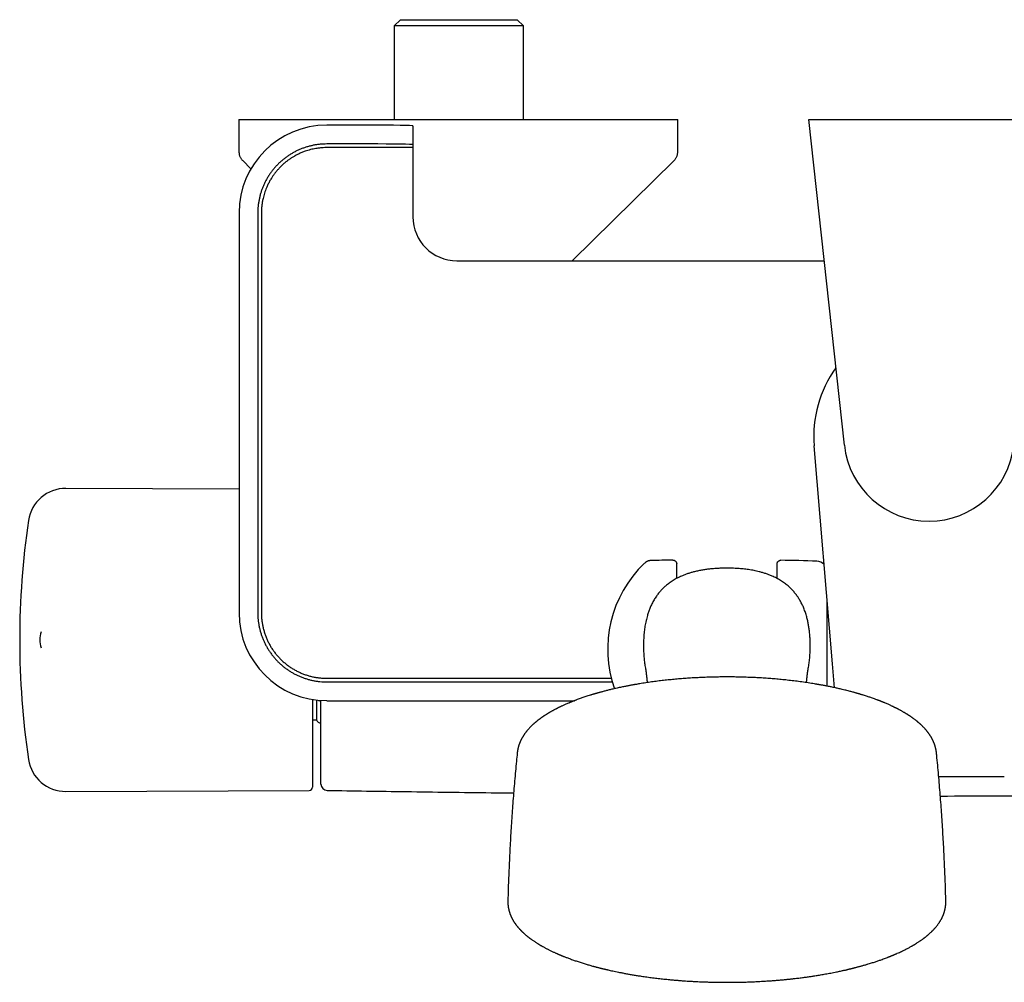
# Model space of a CAD drawing. Header units: millimetres. Extents: x 8 to 822, y 12 to 1777.
# Tile 4 of 14: x 295 to 452, y 735 to 888. Entities that reach past the tile are written whole.
import ezdxf

# ---------------------------------------------------------------- set-up
doc = ezdxf.new("R2010")
doc.units = ezdxf.units.MM

msp = doc.modelspace()

# ---------------------------------------------------------------- linework, layer by layer
at = {"color": 7, "linetype": 'Continuous', "lineweight": 30}
for p, q in [((355.85, 888.11), (354.85, 887.11)), ((355.85, 888.11), (374.45, 888.11)), ((375.45, 887.11), (374.45, 888.11)), ((354.85, 887.11), (354.85, 872.22)), ((375.45, 887.11), (354.85, 887.11)), ((375.45, 872.22), (375.45, 887.11)), ((330.07, 872.22), (330.07, 867.06)), ((330.07, 872.22), (400.07, 872.22)), ((400.07, 867.06), (400.07, 872.22)), ((426.65, 820.23), (420.98, 872.22)), ((420.98, 872.22), (421.99, 872.22)), ((421.99, 872.22), (458.31, 872.22)), ((350.83, 871.29), (344.08, 871.29)), ((357.83, 871.17), (357.83, 868.17)), ((350.83, 868.29), (344.08, 868.29)), ((357.83, 867.71), (344.08, 867.71)), ((357.83, 868.17), (357.83, 867.71)), ((357.83, 867.71), (357.83, 856.67)), ((330.67, 865.64), (331.99, 864.34)), ((383.23, 849.67), (399.48, 865.64)), ((330.09, 857.29), (330.09, 793.49)), ((333.09, 857.29), (333.09, 793.49)), ((333.66, 857.29), (333.66, 793.49)), ((364.83, 849.67), (423.44, 849.67)), ((424.78, 785.37), (421.82, 820.15)), ((330.09, 813.24), (302.47, 813.36)), ((399.9, 799), (399.9, 801.32)), ((415.9, 801.29), (415.9, 799)), ((423.9, 781.81), (423.9, 795.63)), ((298.51, 790.47), (298.51, 790.47)), ((298.51, 787.91), (298.51, 787.91)), ((425.1, 781.57), (424.78, 785.37)), ((344.08, 783.07), (389.48, 783.07)), ((344.08, 782.49), (389.63, 782.49)), ((393.63, 782.13), (393.5, 782.1)), ((422.32, 782.1), (422.18, 782.13)), ((341.8, 779.68), (341.8, 765.69)), ((342.43, 779.59), (342.43, 776.44)), ((344.08, 779.49), (383.59, 779.49)), ((341.8, 776.44), (342.43, 776.44)), ((441.7, 767.41), (452.16, 767.41)), ((302.47, 765.02), (341.3, 765.19))]:
    msp.add_line(p, q, dxfattribs=at)
for centre, radius, start, end in [((364.83, 856.67), 7, 180, 270), ((440.15, 821.7), 18.39, 143.8022, 184.8509), ((440.15, 821.7), 13.58, 186.2249, 353.7751), ((302.44, 807.36), 6, 89.75, 171.5732), ((425.1, 789.19), 130, 171.5732, 188.4268), ((407.9, 787.7), 19, 133.8648, 199.3613), ((407.17, 301.98), 500, 90.903, 91.3024), ((407.17, 301.98), 500, 88.2697, 88.9295), ((422.22, 800.15), 1.6, 40.9711, 88.2697), ((302.3, 789.19), 4, 161.2899, 198.667), ((343.31, 776.87), 0.98, 206.0258, 260.4658), ((302.44, 771.02), 6, 188.4268, 270.25), ((341.3, 765.69), 0.5, 270.25, 360), ((344.15, 766.18), 1, 180.0001, 269.2019)]:
    msp.add_arc(centre, radius, start, end, dxfattribs=at)
for centre, major_axis, ratio, start_param, end_param in [((344.09, 857.29), (9.9, -9.9), 0.999695, 2.356347, 3.926839), ((350.83, 871.17), (7, 0), 0.017455, 0, 1.570796), ((350.83, 868.17), (7, 0), 0.017455, 0, 1.570796), ((344.09, 793.5), (9.9, 9.9), 0.999695, 2.356347, 3.926839)]:
    msp.add_ellipse(centre, major_axis=major_axis, ratio=ratio, start_param=start_param, end_param=end_param, dxfattribs=at)
for points, knots in [([(330.07, 867.06), (330.08, 866.99), (330.08, 866.86), (330.11, 866.66), (330.15, 866.47), (330.22, 866.28), (330.31, 866.11), (330.41, 865.94), (330.53, 865.78), (330.62, 865.69), (330.67, 865.64)], [0, 0, 0, 0, 0.129502, 0.255184, 0.378256, 0.5, 0.621745, 0.744816, 0.870499, 1, 1, 1, 1]), ([(344.08, 868.29), (343.9, 868.29), (343.54, 868.28), (343.01, 868.24), (342.47, 868.18), (341.94, 868.08), (341.41, 867.96), (340.89, 867.82), (340.38, 867.65), (339.87, 867.46), (339.38, 867.24), (338.9, 867), (338.43, 866.73), (337.98, 866.44), (337.53, 866.13), (337.11, 865.8), (336.7, 865.45), (336.31, 865.08), (335.93, 864.68), (335.58, 864.28), (335.25, 863.85), (334.94, 863.41), (334.65, 862.96), (334.38, 862.49), (334.14, 862.01), (333.92, 861.51), (333.73, 861.01), (333.56, 860.5), (333.41, 859.98), (333.3, 859.45), (333.2, 858.91), (333.13, 858.37), (333.09, 857.83), (333.09, 857.47), (333.09, 857.29)], [0, 0, 0, 0, 0.031239, 0.062406, 0.093576, 0.124825, 0.156146, 0.187398, 0.218657, 0.25, 0.281158, 0.312249, 0.343347, 0.374527, 0.405867, 0.437138, 0.468416, 0.499779, 0.530957, 0.562068, 0.593187, 0.624389, 0.655679, 0.686901, 0.718132, 0.749446, 0.780575, 0.811728, 0.842979, 0.874405, 0.905969, 0.937372, 0.96869, 1, 1, 1, 1]), ([(344.08, 867.71), (343.89, 867.71), (343.51, 867.7), (342.93, 867.65), (342.4, 867.58), (341.92, 867.49), (341.49, 867.39), (341.06, 867.27), (340.59, 867.12), (340.09, 866.92), (339.56, 866.69), (339.09, 866.44), (338.67, 866.2), (338.29, 865.96), (337.93, 865.7), (337.54, 865.41), (337.13, 865.06), (336.71, 864.66), (336.34, 864.28), (336.02, 863.91), (335.75, 863.55), (335.49, 863.19), (335.22, 862.78), (334.95, 862.32), (334.69, 861.81), (334.47, 861.32), (334.29, 860.87), (334.15, 860.44), (334.02, 860.01), (333.9, 859.54), (333.8, 859.02), (333.72, 858.45), (333.67, 857.87), (333.66, 857.49), (333.66, 857.29)], [0, 0, 0, 0, 0.03527, 0.070568, 0.105838, 0.133056, 0.160298, 0.18754, 0.214757, 0.250028, 0.285325, 0.320594, 0.347813, 0.375057, 0.402301, 0.42952, 0.46478, 0.500066, 0.535325, 0.562534, 0.589768, 0.617002, 0.644211, 0.679481, 0.714778, 0.750048, 0.777269, 0.804515, 0.831762, 0.858984, 0.894023, 0.929062, 0.964531, 1, 1, 1, 1]), ([(399.48, 865.64), (399.52, 865.69), (399.62, 865.78), (399.74, 865.94), (399.84, 866.11), (399.93, 866.28), (399.99, 866.47), (400.04, 866.66), (400.07, 866.86), (400.07, 866.99), (400.07, 867.06)], [0, 0, 0, 0, 0.129501, 0.255184, 0.378255, 0.5, 0.621744, 0.744816, 0.870498, 1, 1, 1, 1]), ([(395.81, 801.85), (395.77, 801.85), (395.69, 801.84), (395.58, 801.83), (395.48, 801.81), (395.4, 801.79), (395.34, 801.77), (395.28, 801.75), (395.22, 801.72), (395.14, 801.69), (395.05, 801.64), (394.95, 801.58), (394.84, 801.5), (394.78, 801.44), (394.74, 801.4)], [0, 0, 0, 0, 0.107153, 0.201854, 0.283505, 0.351714, 0.406248, 0.451984, 0.509455, 0.58084, 0.665998, 0.764629, 0.876224, 1, 1, 1, 1]), ([(399.29, 801.92), (399.3, 801.92), (399.35, 801.92), (399.43, 801.91), (399.53, 801.87), (399.62, 801.83), (399.7, 801.77), (399.77, 801.69), (399.83, 801.61), (399.87, 801.52), (399.9, 801.42), (399.9, 801.35), (399.9, 801.32)], [0, 0, 0, 0, 0.0281088, 0.1495205, 0.2543259, 0.3621698, 0.4669607, 0.5747895, 0.6795729, 0.7873944, 0.8921778, 1, 1, 1, 1]), ([(415.9, 801.29), (415.91, 801.32), (415.91, 801.39), (415.94, 801.49), (415.98, 801.58), (416.03, 801.67), (416.1, 801.74), (416.18, 801.8), (416.27, 801.85), (416.38, 801.88), (416.46, 801.89), (416.51, 801.89), (416.52, 801.89)], [0, 0, 0, 0, 0.1045913, 0.2122158, 0.3168071, 0.424431, 0.5290297, 0.6366609, 0.741274, 0.8489202, 0.9719426, 1, 1, 1, 1]), ([(407.9, 800.63), (407.69, 800.63), (407.26, 800.63), (406.61, 800.61), (405.96, 800.57), (405.31, 800.51), (404.66, 800.44), (404.01, 800.34), (403.37, 800.22), (402.77, 800.08), (402.21, 799.93), (401.69, 799.77), (401.18, 799.58), (400.73, 799.4), (400.33, 799.22), (400, 799.05), (399.67, 798.87), (399.35, 798.68), (399.03, 798.48), (398.72, 798.26), (398.42, 798.03), (398.15, 797.81), (397.91, 797.59), (397.7, 797.39), (397.49, 797.18), (397.3, 796.96), (397.1, 796.74), (396.92, 796.51), (396.74, 796.27), (396.56, 796.01), (396.38, 795.72), (396.19, 795.42), (396.02, 795.1), (395.87, 794.79), (395.73, 794.5), (395.61, 794.21), (395.5, 793.92), (395.37, 793.54), (395.24, 793.13), (395.11, 792.67), (395.01, 792.26), (394.92, 791.83), (394.84, 791.4), (394.78, 790.96), (394.73, 790.52), (394.68, 790.08), (394.65, 789.64), (394.63, 789.2), (394.61, 788.76), (394.61, 788.32), (394.61, 787.77), (394.63, 787.23), (394.66, 786.7), (394.69, 786.3), (394.73, 785.9), (394.78, 785.5), (394.84, 785.1), (394.91, 784.7), (394.96, 784.42), (395, 784.27), (395, 784.25)], [0, 0, 0, 0, 0.025769, 0.051617, 0.077493, 0.103534, 0.129612, 0.155866, 0.182161, 0.20856, 0.230525, 0.252524, 0.274568, 0.296655, 0.311794, 0.326932, 0.342143, 0.357352, 0.372665, 0.387977, 0.403385, 0.418792, 0.430678, 0.442564, 0.454501, 0.466438, 0.478439, 0.49044, 0.502492, 0.514545, 0.52888, 0.543215, 0.557634, 0.572054, 0.584545, 0.597037, 0.60957, 0.622104, 0.644724, 0.661674, 0.678644, 0.696123, 0.713601, 0.731138, 0.748675, 0.766337, 0.784, 0.8017, 0.8194, 0.836756, 0.854118, 0.885229, 0.901209, 0.917188, 0.933198, 0.949208, 0.965312, 0.981415, 0.997567, 1, 1, 1, 1]), ([(420.81, 784.25), (420.81, 784.25), (420.84, 784.39), (420.89, 784.66), (420.96, 785.06), (421.02, 785.46), (421.08, 785.86), (421.12, 786.26), (421.15, 786.66), (421.18, 787.2), (421.2, 787.81), (421.2, 788.51), (421.19, 789.16), (421.15, 789.81), (421.09, 790.46), (421.01, 791.11), (420.9, 791.76), (420.79, 792.3), (420.68, 792.73), (420.59, 793.06), (420.49, 793.39), (420.38, 793.73), (420.25, 794.07), (420.12, 794.39), (419.99, 794.69), (419.85, 794.97), (419.71, 795.25), (419.56, 795.51), (419.41, 795.76), (419.25, 796), (419.09, 796.24), (418.91, 796.48), (418.72, 796.72), (418.53, 796.95), (418.32, 797.17), (418.11, 797.39), (417.9, 797.6), (417.65, 797.81), (417.38, 798.04), (417.09, 798.26), (416.78, 798.48), (416.47, 798.68), (416.14, 798.87), (415.81, 799.05), (415.47, 799.22), (415.08, 799.4), (414.62, 799.59), (414.11, 799.77), (413.58, 799.93), (413.1, 800.06), (412.65, 800.17), (412.23, 800.26), (411.81, 800.33), (411.38, 800.4), (410.95, 800.46), (410.52, 800.51), (410.09, 800.55), (409.65, 800.58), (409.21, 800.61), (408.77, 800.62), (408.34, 800.63), (408.05, 800.63), (407.9, 800.63)], [0, 0, 0, 0, 0.0010433, 0.0169889, 0.0329846, 0.0489806, 0.0650848, 0.0811892, 0.0973262, 0.1134633, 0.1451073, 0.1709091, 0.196787, 0.2226905, 0.2487581, 0.2748599, 0.301144, 0.3274801, 0.340707, 0.3539429, 0.3683096, 0.3826762, 0.3971007, 0.411525, 0.4240103, 0.4364955, 0.4490292, 0.4615627, 0.4728783, 0.4842048, 0.4963024, 0.5084001, 0.5205504, 0.5327007, 0.5449181, 0.5571355, 0.5694084, 0.5816812, 0.5968001, 0.6119193, 0.6271339, 0.6423486, 0.6576705, 0.6729927, 0.688391, 0.7037895, 0.7258568, 0.7479677, 0.7701277, 0.7923229, 0.8091709, 0.8260319, 0.8433742, 0.8607167, 0.8781064, 0.8954961, 0.9129996, 0.9305033, 0.9480476, 0.9655919, 0.9827923, 1, 1, 1, 1]), ([(333.09, 793.49), (333.09, 793.31), (333.09, 792.95), (333.13, 792.41), (333.2, 791.88), (333.29, 791.35), (333.41, 790.82), (333.55, 790.3), (333.72, 789.79), (333.92, 789.28), (334.14, 788.79), (334.38, 788.31), (334.64, 787.84), (334.93, 787.38), (335.24, 786.94), (335.57, 786.52), (335.93, 786.11), (336.3, 785.71), (336.69, 785.34), (337.1, 784.99), (337.52, 784.66), (337.96, 784.35), (338.42, 784.06), (338.89, 783.79), (339.37, 783.55), (339.86, 783.33), (340.37, 783.14), (340.88, 782.97), (341.4, 782.82), (341.93, 782.7), (342.46, 782.61), (343, 782.54), (343.54, 782.5), (343.9, 782.5), (344.08, 782.49)], [0, 0, 0, 0, 0.031239, 0.062406, 0.093576, 0.124825, 0.156146, 0.187398, 0.218657, 0.25, 0.281158, 0.312249, 0.343347, 0.374527, 0.405867, 0.437138, 0.468416, 0.499779, 0.530957, 0.562068, 0.593187, 0.624389, 0.655679, 0.686901, 0.718132, 0.749446, 0.780575, 0.811728, 0.842979, 0.874405, 0.905969, 0.937372, 0.96869, 1, 1, 1, 1]), ([(333.66, 793.49), (333.66, 793.3), (333.67, 792.91), (333.72, 792.32), (333.8, 791.74), (333.92, 791.16), (334.07, 790.6), (334.24, 790.04), (334.45, 789.49), (334.69, 788.96), (334.96, 788.44), (335.26, 787.93), (335.59, 787.44), (335.94, 786.98), (336.32, 786.53), (336.72, 786.11), (337.15, 785.7), (337.6, 785.33), (338.07, 784.97), (338.55, 784.65), (339.06, 784.35), (339.58, 784.09), (340.12, 783.85), (340.67, 783.64), (341.23, 783.46), (341.79, 783.32), (342.36, 783.21), (342.93, 783.13), (343.51, 783.08), (343.89, 783.07), (344.08, 783.07)], [0, 0, 0, 0, 0.035699, 0.07151, 0.107379, 0.143247, 0.179058, 0.214757, 0.250456, 0.286268, 0.322137, 0.358006, 0.393818, 0.429517, 0.465205, 0.501005, 0.536863, 0.57272, 0.608519, 0.644206, 0.679906, 0.715718, 0.751588, 0.787459, 0.823272, 0.858973, 0.894204, 0.929488, 0.964771, 1, 1, 1, 1]), ([(394.94, 784.55), (394.94, 784.55), (394.94, 784.55), (394.94, 784.55), (394.94, 784.54), (394.94, 784.54), (394.94, 784.54), (394.94, 784.53), (394.94, 784.53), (394.94, 784.52), (394.94, 784.52), (394.95, 784.52), (394.95, 784.51), (394.95, 784.51), (394.95, 784.5), (394.95, 784.5), (394.95, 784.49), (394.95, 784.48), (394.95, 784.47), (394.95, 784.46), (394.96, 784.45), (394.96, 784.44), (394.96, 784.43), (394.96, 784.43), (394.96, 784.42), (394.96, 784.41), (394.96, 784.41), (394.96, 784.4), (394.96, 784.39), (394.97, 784.39), (394.97, 784.38), (394.97, 784.38), (394.97, 784.37), (394.97, 784.37), (394.97, 784.36), (394.97, 784.36), (394.97, 784.35), (394.97, 784.35), (394.97, 784.34), (394.97, 784.33), (394.97, 784.33), (394.98, 784.32), (394.98, 784.31), (394.98, 784.3), (394.98, 784.29), (394.98, 784.28), (394.98, 784.27), (394.98, 784.25), (394.99, 784.25), (394.99, 784.24), (394.99, 784.23), (394.99, 784.22), (394.99, 784.22), (394.99, 784.21), (394.99, 784.2), (394.99, 784.19), (394.99, 784.18), (395, 784.17), (395, 784.16), (395, 784.15), (395, 784.14), (395, 784.13), (395, 784.13), (395, 784.12), (395, 784.11), (395.01, 784.1), (395.01, 784.09), (395.01, 784.08), (395.01, 784.07), (395.01, 784.06), (395.01, 784.05), (395.01, 784.03), (395.02, 784.02), (395.02, 784), (395.02, 783.99), (395.02, 783.97), (395.02, 783.96), (395.03, 783.94), (395.03, 783.93), (395.03, 783.91), (395.03, 783.9), (395.03, 783.88), (395.04, 783.85), (395.04, 783.8), (395.05, 783.74), (395.06, 783.67), (395.07, 783.61), (395.07, 783.56), (395.07, 783.54), (395.08, 783.52), (395.08, 783.5), (395.08, 783.48), (395.09, 783.45), (395.09, 783.42), (395.09, 783.39), (395.1, 783.36), (395.1, 783.33), (395.1, 783.28), (395.11, 783.23), (395.12, 783.18), (395.12, 783.13), (395.12, 783.1), (395.13, 783.06), (395.13, 783.03), (395.14, 783), (395.14, 782.97), (395.14, 782.95), (395.14, 782.91), (395.15, 782.85), (395.16, 782.78), (395.16, 782.71), (395.17, 782.66), (395.17, 782.62), (395.18, 782.58), (395.18, 782.54), (395.19, 782.49), (395.19, 782.44), (395.19, 782.41), (395.2, 782.38), (395.2, 782.38)], [0, 0, 0, 0, 0.00821, 0.032696, 0.057221, 0.068616, 0.079745, 0.090608, 0.101203, 0.111418, 0.121166, 0.129928, 0.138274, 0.146204, 0.153729, 0.161259, 0.172863, 0.184944, 0.197503, 0.210283, 0.222681, 0.234669, 0.240344, 0.246415, 0.252886, 0.259758, 0.265439, 0.271368, 0.277525, 0.283476, 0.288461, 0.293135, 0.297499, 0.301553, 0.305296, 0.30873, 0.31219, 0.315965, 0.320663, 0.325773, 0.331293, 0.337174, 0.342984, 0.348626, 0.354098, 0.363692, 0.372726, 0.381302, 0.386056, 0.390667, 0.395135, 0.399482, 0.404147, 0.409301, 0.413693, 0.418387, 0.423383, 0.42868, 0.434272, 0.439753, 0.444883, 0.449661, 0.454088, 0.458164, 0.461889, 0.465437, 0.470082, 0.475277, 0.481021, 0.487315, 0.494283, 0.501304, 0.508046, 0.514507, 0.520688, 0.528358, 0.535549, 0.542258, 0.548914, 0.555216, 0.56153, 0.567863, 0.574216, 0.598459, 0.622844, 0.64721, 0.679015, 0.685205, 0.691468, 0.698074, 0.70504, 0.712969, 0.721317, 0.730087, 0.739277, 0.748874, 0.758594, 0.773893, 0.789221, 0.804572, 0.815687, 0.826177, 0.836039, 0.845275, 0.852092, 0.858522, 0.864613, 0.870684, 0.889304, 0.908262, 0.927419, 0.93645, 0.945482, 0.95458, 0.964078, 0.97402, 0.985398, 0.997307, 1, 1, 1, 1]), ([(420.61, 782.38), (420.61, 782.39), (420.62, 782.41), (420.62, 782.45), (420.62, 782.49), (420.63, 782.52), (420.63, 782.56), (420.63, 782.6), (420.64, 782.64), (420.64, 782.68), (420.65, 782.73), (420.65, 782.77), (420.66, 782.82), (420.66, 782.87), (420.67, 782.92), (420.67, 782.96), (420.67, 783), (420.68, 783.03), (420.68, 783.07), (420.68, 783.1), (420.69, 783.13), (420.69, 783.16), (420.69, 783.19), (420.7, 783.22), (420.7, 783.26), (420.71, 783.29), (420.71, 783.33), (420.71, 783.37), (420.72, 783.4), (420.72, 783.44), (420.73, 783.47), (420.73, 783.51), (420.73, 783.54), (420.74, 783.58), (420.74, 783.63), (420.75, 783.69), (420.76, 783.74), (420.76, 783.79), (420.77, 783.83), (420.77, 783.87), (420.78, 783.9), (420.78, 783.94), (420.79, 783.97), (420.79, 784), (420.79, 784.02), (420.8, 784.05), (420.8, 784.08), (420.8, 784.11), (420.81, 784.14), (420.81, 784.16), (420.82, 784.19), (420.82, 784.21), (420.82, 784.24), (420.83, 784.26), (420.83, 784.28), (420.83, 784.3), (420.83, 784.32), (420.84, 784.34), (420.84, 784.36), (420.84, 784.38), (420.85, 784.4), (420.85, 784.42), (420.85, 784.44), (420.85, 784.45), (420.85, 784.46), (420.86, 784.46), (420.86, 784.47), (420.86, 784.48), (420.86, 784.49), (420.86, 784.49), (420.86, 784.5), (420.86, 784.51), (420.86, 784.52), (420.87, 784.53), (420.87, 784.54), (420.87, 784.54), (420.87, 784.55), (420.87, 784.55), (420.87, 784.55), (420.87, 784.55), (420.87, 784.55), (420.87, 784.55), (420.87, 784.55)], [0, 0, 0, 0, 0.0077766, 0.015554, 0.0237142, 0.0322573, 0.0411833, 0.050492, 0.0601836, 0.0701811, 0.0801436, 0.0925611, 0.1048596, 0.117039, 0.1290993, 0.1408698, 0.1503114, 0.1594192, 0.168193, 0.176633, 0.184739, 0.1926903, 0.2023004, 0.2121792, 0.2223269, 0.2327021, 0.2442789, 0.2555089, 0.2663922, 0.2770417, 0.2880047, 0.2993536, 0.3110883, 0.3232089, 0.3427914, 0.3627111, 0.3829637, 0.4033393, 0.4180252, 0.4325969, 0.4470534, 0.4611422, 0.4746646, 0.4876205, 0.5000102, 0.5135181, 0.5275724, 0.5421761, 0.5570982, 0.5720234, 0.5869497, 0.6017899, 0.6164197, 0.6308382, 0.6453028, 0.6599216, 0.6749521, 0.6901691, 0.7051851, 0.7222626, 0.7391884, 0.7561128, 0.7730042, 0.7833682, 0.7934527, 0.8032577, 0.8128067, 0.8225764, 0.8327549, 0.8433421, 0.854338, 0.8657422, 0.8773533, 0.9229652, 0.9345747, 0.9461087, 0.9572652, 0.9680126, 0.9783509, 0.9881066, 0.9975008, 1, 1, 1, 1]), ([(407.9, 783.28), (407.72, 783.28), (407.47, 783.28), (407.09, 783.28), (406.77, 783.28), (406.39, 783.27), (405.99, 783.26), (405.56, 783.25), (405.13, 783.24), (404.68, 783.23), (404.23, 783.21), (403.77, 783.19), (403.3, 783.17), (402.83, 783.14), (402.36, 783.12), (401.88, 783.09), (401.4, 783.05), (400.93, 783.02), (400.45, 782.98), (399.96, 782.94), (399.48, 782.9), (399, 782.85), (398.52, 782.8), (398.04, 782.75), (397.57, 782.69), (397.09, 782.64), (396.61, 782.58), (396.14, 782.51), (395.66, 782.45), (395.19, 782.38), (394.72, 782.31), (394.26, 782.23), (393.89, 782.18), (393.69, 782.14), (393.63, 782.13)], [0, 0, 0, 0, 0.037203, 0.052135, 0.076952, 0.102715, 0.130357, 0.159217, 0.189031, 0.219587, 0.250734, 0.28236, 0.314379, 0.346726, 0.37935, 0.412209, 0.44527, 0.478506, 0.511893, 0.545413, 0.579049, 0.612787, 0.646615, 0.680523, 0.714501, 0.74854, 0.782634, 0.816776, 0.85096, 0.885181, 0.919433, 0.953712, 0.988015, 1, 1, 1, 1]), ([(422.18, 782.13), (422.09, 782.15), (421.82, 782.19), (421.39, 782.26), (420.89, 782.34), (420.38, 782.41), (419.87, 782.49), (419.36, 782.55), (418.84, 782.62), (418.31, 782.68), (417.81, 782.74), (417.31, 782.8), (416.83, 782.85), (416.35, 782.89), (415.87, 782.94), (415.39, 782.98), (414.9, 783.02), (414.42, 783.05), (413.93, 783.09), (413.44, 783.12), (412.95, 783.15), (412.46, 783.17), (411.97, 783.19), (411.49, 783.21), (411, 783.23), (410.52, 783.25), (410.04, 783.26), (409.58, 783.27), (409.16, 783.28), (408.79, 783.28), (408.45, 783.28), (408.16, 783.28), (407.97, 783.28), (407.9, 783.28)], [0, 0, 0, 0, 0.021437, 0.058183, 0.095017, 0.131943, 0.168966, 0.206093, 0.243329, 0.280683, 0.318165, 0.351855, 0.385556, 0.419262, 0.452972, 0.486682, 0.520389, 0.554089, 0.587776, 0.621443, 0.65508, 0.688675, 0.722209, 0.755651, 0.788953, 0.822029, 0.854706, 0.886585, 0.916475, 0.94094, 0.961495, 0.986766, 1, 1, 1, 1]), ([(393.53, 782.11), (393.49, 782.11), (393.41, 782.09), (393.27, 782.07), (393.11, 782.04), (392.92, 782.01), (392.71, 781.97), (392.49, 781.93), (392.25, 781.88), (391.99, 781.83), (391.71, 781.78), (391.42, 781.72), (391.09, 781.65), (390.75, 781.58), (390.39, 781.5), (390.05, 781.42), (389.73, 781.35), (389.42, 781.28), (389.13, 781.21), (388.86, 781.14), (388.59, 781.07), (388.33, 781), (388.08, 780.94), (387.84, 780.87), (387.64, 780.82), (387.47, 780.77), (387.32, 780.73), (387.2, 780.69), (387.1, 780.66), (387.02, 780.64), (386.96, 780.62), (386.9, 780.61), (386.82, 780.58), (386.73, 780.56), (386.63, 780.53), (386.52, 780.49), (386.4, 780.46), (386.26, 780.41), (386.04, 780.35), (385.76, 780.26), (385.41, 780.15), (385.09, 780.04), (384.79, 779.93), (384.49, 779.83), (384.19, 779.72), (383.96, 779.63), (383.79, 779.57), (383.68, 779.53), (383.59, 779.49), (383.51, 779.46), (383.44, 779.44), (383.39, 779.42), (383.35, 779.4), (383.32, 779.39), (383.27, 779.37), (383.22, 779.35), (383.15, 779.32), (383.06, 779.28), (382.96, 779.24), (382.85, 779.2), (382.74, 779.15), (382.57, 779.08), (382.36, 778.99), (382.11, 778.88), (381.89, 778.78), (381.68, 778.69), (381.49, 778.6), (381.32, 778.52), (381.18, 778.45), (381.06, 778.39), (380.97, 778.34), (380.88, 778.3), (380.78, 778.25), (380.67, 778.19), (380.55, 778.12), (380.41, 778.05), (380.27, 777.98), (380.13, 777.9), (379.98, 777.82), (379.85, 777.75), (379.76, 777.69), (379.69, 777.65), (379.63, 777.61), (379.57, 777.58), (379.52, 777.55), (379.48, 777.53), (379.45, 777.51), (379.42, 777.49), (379.38, 777.47), (379.32, 777.43), (379.25, 777.39), (379.17, 777.34), (379.06, 777.27), (378.95, 777.2), (378.83, 777.12), (378.73, 777.06), (378.64, 777), (378.56, 776.94), (378.49, 776.89), (378.42, 776.85), (378.36, 776.8), (378.3, 776.76), (378.23, 776.71), (378.15, 776.65), (378.06, 776.59), (377.96, 776.51), (377.87, 776.44), (377.77, 776.37), (377.67, 776.29), (377.57, 776.21), (377.48, 776.13), (377.39, 776.06), (377.31, 775.99), (377.24, 775.93), (377.17, 775.87), (377.1, 775.8), (377.01, 775.73), (376.92, 775.64), (376.81, 775.54), (376.7, 775.43), (376.59, 775.32), (376.47, 775.2), (376.37, 775.09), (376.27, 774.98), (376.18, 774.88), (376.1, 774.78), (376.02, 774.69), (375.95, 774.6), (375.89, 774.52), (375.83, 774.44), (375.77, 774.37), (375.71, 774.29), (375.65, 774.21), (375.58, 774.11), (375.53, 774.02), (375.48, 773.95), (375.45, 773.91), (375.42, 773.86), (375.4, 773.83), (375.39, 773.8), (375.37, 773.77), (375.34, 773.73), (375.3, 773.67), (375.26, 773.59), (375.21, 773.51), (375.16, 773.42), (375.12, 773.33), (375.07, 773.24), (375.02, 773.14), (374.98, 773.04), (374.94, 772.96), (374.92, 772.9), (374.9, 772.86), (374.88, 772.82), (374.87, 772.78), (374.84, 772.72), (374.82, 772.65), (374.79, 772.58), (374.77, 772.51), (374.74, 772.45), (374.72, 772.37), (374.69, 772.29), (374.67, 772.22), (374.65, 772.15), (374.63, 772.08), (374.61, 772), (374.59, 771.92), (374.58, 771.85), (374.56, 771.79), (374.55, 771.72), (374.54, 771.66), (374.52, 771.58), (374.51, 771.51), (374.5, 771.45), (374.49, 771.4), (374.49, 771.36), (374.48, 771.33), (374.48, 771.29), (374.47, 771.24), (374.46, 771.19), (374.46, 771.15), (374.46, 771.12)], [0, 0, 0, 0, 0.003497, 0.007744, 0.012744, 0.018496, 0.025003, 0.032264, 0.039802, 0.048011, 0.056892, 0.066445, 0.07667, 0.08876, 0.100596, 0.111958, 0.122846, 0.13326, 0.143199, 0.152664, 0.161654, 0.17116, 0.180069, 0.188383, 0.196102, 0.201748, 0.206951, 0.21148, 0.215319, 0.217894, 0.220028, 0.221935, 0.224633, 0.228249, 0.231736, 0.23579, 0.240412, 0.245601, 0.250988, 0.264674, 0.277665, 0.289962, 0.301566, 0.313074, 0.324961, 0.337229, 0.341549, 0.345887, 0.349796, 0.353116, 0.355848, 0.35796, 0.359503, 0.360749, 0.362506, 0.364879, 0.367841, 0.37139, 0.375527, 0.380252, 0.385495, 0.390719, 0.402103, 0.412809, 0.422837, 0.432186, 0.440846, 0.448803, 0.456058, 0.460971, 0.465113, 0.469082, 0.473676, 0.479163, 0.48534, 0.49221, 0.498763, 0.505891, 0.513596, 0.521879, 0.52529, 0.528791, 0.532357, 0.53553, 0.538135, 0.540171, 0.541639, 0.542794, 0.545185, 0.548287, 0.552101, 0.556626, 0.561862, 0.569022, 0.575563, 0.581477, 0.586635, 0.591198, 0.595233, 0.599081, 0.602787, 0.606411, 0.610413, 0.615362, 0.620886, 0.626893, 0.632973, 0.639078, 0.645579, 0.652108, 0.658571, 0.664423, 0.669576, 0.67403, 0.678829, 0.684176, 0.690118, 0.696591, 0.704787, 0.713506, 0.722418, 0.731308, 0.74, 0.748281, 0.755876, 0.762767, 0.769065, 0.775575, 0.782422, 0.7872, 0.792416, 0.798072, 0.804197, 0.811004, 0.818508, 0.822445, 0.825835, 0.828679, 0.830976, 0.832737, 0.834494, 0.837826, 0.841857, 0.846586, 0.853307, 0.859511, 0.865186, 0.870809, 0.877435, 0.88439, 0.890746, 0.893486, 0.895987, 0.89826, 0.900885, 0.904147, 0.909778, 0.914312, 0.917849, 0.922117, 0.926952, 0.931943, 0.93641, 0.940144, 0.944606, 0.949787, 0.954462, 0.958588, 0.962279, 0.965694, 0.969774, 0.974038, 0.978182, 0.982055, 0.985403, 0.986588, 0.988265, 0.990444, 0.993126, 0.996311, 1, 1, 1, 1]), ([(441.35, 771.12), (441.35, 771.15), (441.34, 771.19), (441.34, 771.24), (441.33, 771.29), (441.33, 771.33), (441.32, 771.37), (441.32, 771.39), (441.31, 771.42), (441.31, 771.45), (441.3, 771.49), (441.29, 771.55), (441.28, 771.61), (441.27, 771.68), (441.26, 771.74), (441.25, 771.79), (441.23, 771.85), (441.22, 771.91), (441.2, 771.97), (441.19, 772.04), (441.17, 772.1), (441.16, 772.15), (441.14, 772.2), (441.13, 772.25), (441.11, 772.3), (441.1, 772.35), (441.08, 772.41), (441.06, 772.45), (441.05, 772.5), (441.03, 772.54), (441.02, 772.58), (441.01, 772.62), (440.99, 772.67), (440.97, 772.72), (440.95, 772.76), (440.93, 772.8), (440.92, 772.84), (440.9, 772.88), (440.88, 772.94), (440.85, 773.01), (440.81, 773.1), (440.76, 773.19), (440.71, 773.29), (440.66, 773.39), (440.61, 773.48), (440.57, 773.56), (440.53, 773.63), (440.49, 773.7), (440.46, 773.75), (440.43, 773.79), (440.42, 773.81), (440.4, 773.84), (440.37, 773.88), (440.34, 773.93), (440.3, 773.99), (440.26, 774.06), (440.22, 774.12), (440.17, 774.19), (440.13, 774.24), (440.09, 774.3), (440.05, 774.35), (440, 774.41), (439.95, 774.49), (439.88, 774.57), (439.82, 774.65), (439.76, 774.73), (439.69, 774.81), (439.62, 774.89), (439.53, 774.98), (439.43, 775.1), (439.32, 775.22), (439.19, 775.35), (439.07, 775.47), (438.96, 775.58), (438.87, 775.66), (438.79, 775.73), (438.72, 775.8), (438.65, 775.86), (438.59, 775.91), (438.53, 775.96), (438.46, 776.02), (438.38, 776.09), (438.29, 776.17), (438.19, 776.25), (438.09, 776.33), (437.98, 776.41), (437.87, 776.5), (437.75, 776.59), (437.64, 776.67), (437.54, 776.74), (437.46, 776.79), (437.39, 776.84), (437.31, 776.9), (437.23, 776.96), (437.13, 777.02), (437.03, 777.09), (436.94, 777.15), (436.85, 777.21), (436.75, 777.27), (436.66, 777.33), (436.57, 777.38), (436.5, 777.42), (436.43, 777.47), (436.36, 777.51), (436.27, 777.57), (436.14, 777.64), (435.98, 777.73), (435.82, 777.82), (435.67, 777.91), (435.53, 777.98), (435.4, 778.05), (435.28, 778.12), (435.16, 778.18), (435.06, 778.23), (434.97, 778.28), (434.88, 778.32), (434.8, 778.36), (434.71, 778.41), (434.6, 778.46), (434.48, 778.52), (434.35, 778.58), (434.2, 778.65), (434.03, 778.73), (433.83, 778.82), (433.61, 778.92), (433.36, 779.03), (433.15, 779.12), (432.98, 779.19), (432.87, 779.23), (432.77, 779.28), (432.68, 779.31), (432.61, 779.34), (432.55, 779.36), (432.5, 779.38), (432.47, 779.4), (432.44, 779.41), (432.4, 779.42), (432.36, 779.44), (432.3, 779.46), (432.23, 779.49), (432.14, 779.52), (432.05, 779.56), (431.94, 779.6), (431.75, 779.67), (431.48, 779.77), (431.15, 779.89), (430.86, 779.99), (430.59, 780.08), (430.31, 780.18), (430.01, 780.27), (429.75, 780.35), (429.56, 780.41), (429.42, 780.45), (429.3, 780.49), (429.19, 780.52), (429.1, 780.55), (429.02, 780.58), (428.94, 780.6), (428.89, 780.61), (428.83, 780.63), (428.77, 780.65), (428.68, 780.67), (428.57, 780.71), (428.43, 780.74), (428.28, 780.79), (428.09, 780.84), (427.84, 780.91), (427.55, 780.98), (427.23, 781.07), (426.88, 781.15), (426.51, 781.25), (426.16, 781.33), (425.82, 781.41), (425.52, 781.47), (425.21, 781.54), (424.89, 781.61), (424.57, 781.68), (424.27, 781.74), (423.99, 781.8), (423.72, 781.85), (423.46, 781.9), (423.21, 781.95), (422.97, 781.99), (422.76, 782.03), (422.57, 782.06), (422.42, 782.09), (422.32, 782.11), (422.28, 782.11)], [0, 0, 0, 0, 0.0036885, 0.0068737, 0.009556, 0.0120482, 0.0138575, 0.0151154, 0.0163879, 0.0177402, 0.0206289, 0.023749, 0.0275607, 0.0314614, 0.0350273, 0.0382415, 0.041412, 0.0448963, 0.0487676, 0.0530655, 0.0566898, 0.0597606, 0.0623647, 0.0652535, 0.0685763, 0.0720337, 0.075225, 0.078343, 0.0811713, 0.0836068, 0.0858978, 0.0884602, 0.0915158, 0.0949396, 0.09799, 0.1005448, 0.1026217, 0.1046844, 0.1089581, 0.1137155, 0.1188711, 0.1259249, 0.1323922, 0.138506, 0.1451774, 0.1503243, 0.1556222, 0.1602504, 0.1641046, 0.1661313, 0.1678706, 0.169915, 0.1725506, 0.1757771, 0.1800757, 0.1849958, 0.1897571, 0.1942119, 0.1983604, 0.2022554, 0.2059641, 0.2094869, 0.2161, 0.2221304, 0.2279012, 0.2334177, 0.2389792, 0.2450876, 0.2517193, 0.2607529, 0.2702648, 0.2799469, 0.2896395, 0.2989055, 0.3046354, 0.3100901, 0.3151534, 0.3197883, 0.3239952, 0.3281262, 0.332932, 0.3384373, 0.3446414, 0.3511839, 0.357699, 0.3641866, 0.3717976, 0.379313, 0.3861034, 0.3919965, 0.396324, 0.4006209, 0.4051108, 0.4099066, 0.4154644, 0.4218319, 0.4265762, 0.4316873, 0.4371651, 0.4425334, 0.4471887, 0.4511294, 0.4543558, 0.4579677, 0.4622176, 0.4699783, 0.4786589, 0.4867798, 0.4943417, 0.5013448, 0.5077897, 0.5138962, 0.5194604, 0.5244857, 0.5289723, 0.5329203, 0.5364952, 0.5405958, 0.5458532, 0.5516321, 0.557843, 0.5644857, 0.5715569, 0.5809842, 0.5910635, 0.6017942, 0.6131759, 0.6184641, 0.6233377, 0.627623, 0.6313203, 0.6344298, 0.6369516, 0.6388859, 0.640047, 0.6411368, 0.6426317, 0.644535, 0.6468468, 0.6495669, 0.653297, 0.6575175, 0.6617705, 0.6659797, 0.6806563, 0.6947765, 0.7046479, 0.7149608, 0.7257926, 0.737143, 0.7490121, 0.7541926, 0.7592142, 0.763713, 0.7676861, 0.7711336, 0.7740558, 0.7768254, 0.7788654, 0.7805248, 0.782514, 0.7859635, 0.7901282, 0.7950079, 0.8005183, 0.8064239, 0.8159181, 0.8262566, 0.8374392, 0.8494657, 0.862336, 0.8760497, 0.8857391, 0.8958092, 0.9062599, 0.9170889, 0.9277036, 0.9374749, 0.9465979, 0.955073, 0.9629002, 0.9713738, 0.97893, 0.9855695, 0.9912932, 0.9961027, 1, 1, 1, 1]), ([(342.77, 779.55), (342.81, 779.54), (342.9, 779.5), (343.03, 779.47), (343.11, 779.46), (343.15, 779.45)], [0, 0, 0, 0, 0.334706, 0.741399, 1, 1, 1, 1]), ([(343.15, 766.18), (343.15, 766.18), (343.15, 766.18), (343.15, 766.22), (343.15, 766.28), (343.15, 766.38), (343.15, 766.49), (343.15, 766.64), (343.15, 766.81), (343.15, 767), (343.15, 767.22), (343.15, 767.46), (343.15, 767.72), (343.15, 768.01), (343.15, 768.32), (343.15, 768.66), (343.15, 769.03), (343.15, 769.42), (343.15, 769.84), (343.15, 770.27), (343.15, 770.72), (343.15, 771.18), (343.15, 771.67), (343.15, 772.18), (343.15, 772.71), (343.15, 773.26), (343.15, 773.84), (343.15, 774.43), (343.15, 775.05), (343.15, 775.67), (343.15, 776.3), (343.15, 776.94), (343.15, 777.6), (343.15, 778.26), (343.15, 778.91), (343.15, 779.33), (343.15, 779.53)], [0, 0, 0, 0, 0.0278995, 0.0571053, 0.0862866, 0.1163155, 0.1463704, 0.1764342, 0.2064892, 0.2365183, 0.2656981, 0.2949024, 0.3241145, 0.3533181, 0.3824975, 0.4125273, 0.4425833, 0.4726483, 0.5027048, 0.532735, 0.5619429, 0.591175, 0.6204149, 0.6496465, 0.6788541, 0.7089123, 0.7389972, 0.7690912, 0.7991768, 0.8292356, 0.858433, 0.8876543, 0.9168836, 0.9461048, 0.9753022, 1, 1, 1, 1]), ([(374.46, 771.13), (374.42, 770.7), (374.32, 769.74), (374.18, 768.26), (374.05, 766.68), (373.91, 765.1), (373.79, 763.52), (373.67, 761.94), (373.56, 760.35), (373.46, 758.77), (373.37, 757.19), (373.28, 755.6), (373.21, 754.02), (373.14, 752.43), (373.07, 750.85), (373.02, 749.26), (372.99, 748.19), (372.97, 747.64), (372.97, 747.62)], [0, 0, 0, 0, 0.05511, 0.122416, 0.189724, 0.257034, 0.324346, 0.391659, 0.458973, 0.526288, 0.593603, 0.660919, 0.728234, 0.79555, 0.862864, 0.930178, 0.997491, 1, 1, 1, 1]), ([(442.84, 747.62), (442.83, 747.96), (442.8, 748.84), (442.76, 750.24), (442.7, 751.83), (442.63, 753.41), (442.56, 754.99), (442.47, 756.58), (442.38, 758.16), (442.28, 759.74), (442.18, 761.32), (442.07, 762.9), (441.94, 764.48), (441.82, 766.06), (441.68, 767.64), (441.54, 769.21), (441.43, 770.38), (441.36, 771.01), (441.35, 771.13)], [0, 0, 0, 0, 0.044101, 0.111378, 0.17865, 0.245918, 0.31318, 0.380437, 0.447688, 0.514934, 0.582174, 0.649407, 0.716633, 0.783853, 0.851066, 0.918271, 0.985468, 1, 1, 1, 1]), ([(344.14, 765.18), (348.33, 765.12), (357.06, 765), (366.98, 764.86), (372.7, 764.79), (373.89, 764.78)], [0, 0, 0, 0, 0.423265, 0.8796666, 1, 1, 1, 1]), ([(441.96, 764.29), (444.98, 764.3), (451.62, 764.3), (461.88, 764.35), (472.74, 764.42), (483.61, 764.52), (495.59, 764.64), (508.7, 764.8), (522.59, 764.99), (531.75, 765.12), (536.16, 765.18)], [0, 0, 0, 0, 0.096124, 0.211441, 0.32676, 0.44208, 0.557402, 0.708422, 0.859444, 1, 1, 1, 1]), ([(372.97, 747.62), (372.97, 747.58), (372.97, 747.51), (372.97, 747.43), (372.97, 747.36), (372.97, 747.29), (372.97, 747.24), (372.97, 747.19), (372.98, 747.14), (372.98, 747.08), (372.98, 747.01), (372.99, 746.94), (373, 746.88), (373, 746.82), (373.01, 746.77), (373.02, 746.71), (373.03, 746.64), (373.04, 746.57), (373.05, 746.49), (373.07, 746.39), (373.09, 746.28), (373.11, 746.17), (373.14, 746.05), (373.17, 745.95), (373.19, 745.87), (373.21, 745.8), (373.23, 745.75), (373.25, 745.69), (373.27, 745.63), (373.29, 745.56), (373.31, 745.5), (373.34, 745.42), (373.38, 745.33), (373.42, 745.23), (373.46, 745.14), (373.49, 745.06), (373.53, 744.99), (373.56, 744.91), (373.6, 744.83), (373.65, 744.75), (373.7, 744.65), (373.76, 744.53), (373.84, 744.41), (373.91, 744.29), (373.98, 744.18), (374.05, 744.08), (374.11, 743.99), (374.17, 743.9), (374.22, 743.83), (374.26, 743.77), (374.3, 743.72), (374.34, 743.66), (374.39, 743.61), (374.44, 743.54), (374.51, 743.46), (374.59, 743.36), (374.66, 743.28), (374.73, 743.2), (374.79, 743.13), (374.85, 743.07), (374.91, 743), (374.96, 742.95), (375.01, 742.9), (375.05, 742.86), (375.08, 742.83), (375.11, 742.8), (375.14, 742.77), (375.18, 742.73), (375.23, 742.68), (375.29, 742.62), (375.35, 742.56), (375.43, 742.49), (375.51, 742.41), (375.59, 742.34), (375.66, 742.27), (375.72, 742.22), (375.78, 742.17), (375.84, 742.12), (375.91, 742.06), (375.98, 742), (376.04, 741.95), (376.09, 741.91), (376.12, 741.89), (376.15, 741.87), (376.17, 741.85), (376.18, 741.84), (376.2, 741.82), (376.23, 741.8), (376.28, 741.76), (376.35, 741.71), (376.44, 741.64), (376.53, 741.57), (376.63, 741.5), (376.76, 741.4), (376.91, 741.3), (377.09, 741.18), (377.25, 741.07), (377.4, 740.97), (377.56, 740.87), (377.69, 740.79), (377.78, 740.73), (377.84, 740.69), (377.91, 740.65), (377.97, 740.61), (378.02, 740.58), (378.07, 740.55), (378.11, 740.53), (378.14, 740.51), (378.17, 740.5), (378.2, 740.47), (378.26, 740.44), (378.32, 740.41), (378.4, 740.36), (378.51, 740.3), (378.66, 740.22), (378.82, 740.13), (379, 740.03), (379.17, 739.94), (379.35, 739.85), (379.6, 739.72), (379.93, 739.56), (380.27, 739.4), (380.52, 739.29), (380.68, 739.22), (380.83, 739.15), (380.96, 739.09), (381.08, 739.04), (381.18, 739), (381.27, 738.96), (381.33, 738.93), (381.38, 738.91), (381.41, 738.9), (381.43, 738.89), (381.46, 738.88), (381.49, 738.87), (381.54, 738.85), (381.6, 738.82), (381.68, 738.79), (381.76, 738.76), (381.84, 738.72), (381.97, 738.67), (382.15, 738.6), (382.39, 738.51), (382.66, 738.41), (382.96, 738.3), (383.36, 738.15), (383.87, 737.98), (384.48, 737.77), (385.01, 737.61), (385.44, 737.48), (385.75, 737.39), (386.04, 737.3), (386.33, 737.22), (386.57, 737.15), (386.77, 737.1), (386.93, 737.06), (387.08, 737.02), (387.23, 736.98), (387.37, 736.94), (387.51, 736.91), (387.63, 736.87), (387.74, 736.85), (387.82, 736.83), (387.88, 736.81), (387.93, 736.8), (387.97, 736.79), (388.01, 736.78), (388.06, 736.77), (388.12, 736.75), (388.21, 736.73), (388.32, 736.71), (388.46, 736.67), (388.62, 736.64), (388.79, 736.6), (389.02, 736.54), (389.32, 736.47), (389.72, 736.39), (390.16, 736.29), (390.65, 736.19), (391.18, 736.09), (391.74, 735.98), (392.35, 735.87), (392.97, 735.76), (393.61, 735.66), (394.34, 735.55), (395.15, 735.43), (396.06, 735.31), (396.96, 735.2), (397.86, 735.1), (398.66, 735.02), (399.35, 734.96), (399.92, 734.91), (400.49, 734.86), (401.04, 734.82), (401.57, 734.78), (402.12, 734.75), (402.68, 734.72), (403.25, 734.69), (403.79, 734.67), (404.3, 734.65), (404.76, 734.63), (405.18, 734.62), (405.58, 734.61), (406, 734.6), (406.45, 734.59), (406.92, 734.58), (407.43, 734.58), (407.97, 734.58), (408.54, 734.58), (409.13, 734.59), (409.74, 734.6), (410.37, 734.61), (411.08, 734.63), (411.87, 734.66), (412.75, 734.7), (413.63, 734.75), (414.44, 734.8), (415.17, 734.85), (415.82, 734.9), (416.46, 734.96), (417.09, 735.01), (417.69, 735.07), (418.26, 735.13), (418.76, 735.19), (419.2, 735.24), (419.59, 735.29), (419.95, 735.34), (420.29, 735.38), (420.61, 735.42), (420.92, 735.47), (421.21, 735.51), (421.5, 735.55), (421.81, 735.6), (422.13, 735.65), (422.49, 735.71), (422.86, 735.77), (423.25, 735.83), (423.65, 735.91), (424.07, 735.98), (424.5, 736.06), (424.95, 736.15), (425.36, 736.23), (425.73, 736.31), (426.04, 736.37), (426.32, 736.44), (426.57, 736.49), (426.8, 736.54), (427.01, 736.59), (427.19, 736.63), (427.34, 736.67), (427.47, 736.7), (427.58, 736.73), (427.67, 736.75), (427.75, 736.77), (427.82, 736.79), (427.89, 736.8), (427.96, 736.82), (428.05, 736.84), (428.16, 736.87), (428.28, 736.9), (428.42, 736.94), (428.58, 736.98), (428.76, 737.03), (428.95, 737.08), (429.16, 737.13), (429.38, 737.19), (429.61, 737.26), (429.83, 737.32), (430.05, 737.38), (430.26, 737.45), (430.52, 737.52), (430.81, 737.61), (431.14, 737.71), (431.45, 737.81), (431.74, 737.91), (432.01, 738), (432.28, 738.09), (432.56, 738.19), (432.87, 738.3), (433.19, 738.42), (433.45, 738.52), (433.65, 738.6), (433.77, 738.65), (433.89, 738.69), (433.99, 738.73), (434.08, 738.77), (434.16, 738.8), (434.22, 738.83), (434.28, 738.85), (434.33, 738.87), (434.4, 738.9), (434.47, 738.93), (434.57, 738.97), (434.68, 739.02), (434.81, 739.08), (434.95, 739.14), (435.16, 739.23), (435.44, 739.35), (435.77, 739.51), (436.11, 739.67), (436.42, 739.83), (436.7, 739.97), (436.93, 740.1), (437.14, 740.21), (437.31, 740.31), (437.44, 740.38), (437.54, 740.44), (437.62, 740.48), (437.69, 740.53), (437.75, 740.56), (437.8, 740.59), (437.85, 740.62), (437.91, 740.65), (437.98, 740.7), (438.06, 740.74), (438.14, 740.8), (438.26, 740.88), (438.41, 740.97), (438.58, 741.08), (438.73, 741.18), (438.86, 741.27), (438.98, 741.36), (439.1, 741.44), (439.2, 741.52), (439.31, 741.6), (439.41, 741.67), (439.49, 741.74), (439.57, 741.8), (439.64, 741.85), (439.71, 741.91), (439.79, 741.97), (439.88, 742.04), (440, 742.14), (440.14, 742.27), (440.31, 742.42), (440.46, 742.56), (440.58, 742.68), (440.67, 742.77), (440.75, 742.85), (440.83, 742.93), (440.91, 743.01), (440.99, 743.1), (441.07, 743.19), (441.16, 743.29), (441.24, 743.39), (441.34, 743.5), (441.44, 743.63), (441.53, 743.75), (441.63, 743.88), (441.71, 744), (441.79, 744.11), (441.85, 744.2), (441.89, 744.28), (441.94, 744.35), (441.98, 744.43), (442.03, 744.51), (442.09, 744.61), (442.15, 744.71), (442.2, 744.82), (442.25, 744.93), (442.3, 745.02), (442.35, 745.13), (442.4, 745.24), (442.44, 745.36), (442.48, 745.45), (442.51, 745.53), (442.53, 745.58), (442.55, 745.64), (442.57, 745.7), (442.58, 745.76), (442.6, 745.81), (442.61, 745.86), (442.63, 745.9), (442.64, 745.94), (442.65, 745.99), (442.66, 746.04), (442.68, 746.1), (442.69, 746.15), (442.7, 746.2), (442.71, 746.24), (442.72, 746.28), (442.73, 746.32), (442.73, 746.35), (442.74, 746.38), (442.75, 746.42), (442.76, 746.48), (442.77, 746.53), (442.77, 746.58), (442.78, 746.62), (442.79, 746.65), (442.79, 746.69), (442.8, 746.74), (442.8, 746.79), (442.81, 746.84), (442.81, 746.88), (442.82, 746.92), (442.82, 746.96), (442.82, 746.99), (442.83, 747.03), (442.83, 747.06), (442.83, 747.1), (442.83, 747.15), (442.83, 747.2), (442.84, 747.24), (442.84, 747.28), (442.84, 747.32), (442.84, 747.35), (442.84, 747.38), (442.84, 747.42), (442.84, 747.48), (442.84, 747.54), (442.84, 747.59), (442.84, 747.62)], [0, 0, 0, 0, 0.001671, 0.003269, 0.004777, 0.006074, 0.007146, 0.008086, 0.008978, 0.010015, 0.011345, 0.012896, 0.014191, 0.015188, 0.016232, 0.017513, 0.018839, 0.020094, 0.022051, 0.023681, 0.026143, 0.028915, 0.031091, 0.033361, 0.035512, 0.0365, 0.037608, 0.038906, 0.040392, 0.04191, 0.043371, 0.044775, 0.047201, 0.049446, 0.051534, 0.053269, 0.054909, 0.056656, 0.05855, 0.06057, 0.062669, 0.06565, 0.068668, 0.071599, 0.074463, 0.076694, 0.07891, 0.081037, 0.082941, 0.084301, 0.085528, 0.086821, 0.088243, 0.089795, 0.09202, 0.094404, 0.096925, 0.0986, 0.10033, 0.102115, 0.103794, 0.105255, 0.106501, 0.107477, 0.108266, 0.109038, 0.109864, 0.110745, 0.112158, 0.113693, 0.115349, 0.117157, 0.119245, 0.121625, 0.122891, 0.124228, 0.125634, 0.127109, 0.128654, 0.130269, 0.131791, 0.132748, 0.133491, 0.134022, 0.134359, 0.134707, 0.135119, 0.135597, 0.136802, 0.138288, 0.140057, 0.142108, 0.144308, 0.146435, 0.150043, 0.153407, 0.156528, 0.159412, 0.162276, 0.165222, 0.166352, 0.167494, 0.168647, 0.16978, 0.170762, 0.171567, 0.172215, 0.172705, 0.173085, 0.173787, 0.174713, 0.175863, 0.177237, 0.178834, 0.181577, 0.184411, 0.187259, 0.190123, 0.193002, 0.195896, 0.202135, 0.208443, 0.21094, 0.213351, 0.215529, 0.217474, 0.219184, 0.22066, 0.221902, 0.22291, 0.223425, 0.223846, 0.224176, 0.224478, 0.22494, 0.225618, 0.226488, 0.227548, 0.228689, 0.229857, 0.231053, 0.233979, 0.237056, 0.240918, 0.244932, 0.248994, 0.256592, 0.264344, 0.272252, 0.276033, 0.279731, 0.283254, 0.286601, 0.289772, 0.291665, 0.293489, 0.295244, 0.296931, 0.298549, 0.300099, 0.301577, 0.302864, 0.303693, 0.304363, 0.304874, 0.305262, 0.305727, 0.3063, 0.30698, 0.307767, 0.309101, 0.310661, 0.312444, 0.314331, 0.316255, 0.320144, 0.324179, 0.329171, 0.334368, 0.339772, 0.345789, 0.352042, 0.358499, 0.364943, 0.371329, 0.380333, 0.389221, 0.397992, 0.406648, 0.415188, 0.420717, 0.426194, 0.431529, 0.436685, 0.441663, 0.446461, 0.451984, 0.457249, 0.462257, 0.467008, 0.471501, 0.474941, 0.478587, 0.482461, 0.486561, 0.490888, 0.495597, 0.500548, 0.505741, 0.511175, 0.516844, 0.522608, 0.528411, 0.536453, 0.544569, 0.552759, 0.561024, 0.567081, 0.573178, 0.579314, 0.58534, 0.591084, 0.596547, 0.601729, 0.605603, 0.609303, 0.61283, 0.616182, 0.619362, 0.622367, 0.625217, 0.628017, 0.631066, 0.634365, 0.637914, 0.641712, 0.645761, 0.649806, 0.654074, 0.658564, 0.663277, 0.668212, 0.671733, 0.675007, 0.678032, 0.680808, 0.683334, 0.68561, 0.687637, 0.689275, 0.690704, 0.691922, 0.692931, 0.693735, 0.694504, 0.695199, 0.695997, 0.697002, 0.698215, 0.699635, 0.701233, 0.70303, 0.705028, 0.707227, 0.709676, 0.71233, 0.715014, 0.717637, 0.720201, 0.722705, 0.725149, 0.729364, 0.733388, 0.737222, 0.740864, 0.744315, 0.747661, 0.751091, 0.755274, 0.759586, 0.764025, 0.765805, 0.767544, 0.769118, 0.770524, 0.771761, 0.77283, 0.77373, 0.774462, 0.775198, 0.776104, 0.777179, 0.778423, 0.780105, 0.782023, 0.784112, 0.786236, 0.791168, 0.796249, 0.801478, 0.806852, 0.810951, 0.81478, 0.818337, 0.821624, 0.823376, 0.825023, 0.826485, 0.827752, 0.828823, 0.829485, 0.830341, 0.831393, 0.83264, 0.834083, 0.83572, 0.837428, 0.840806, 0.84394, 0.84683, 0.849476, 0.851878, 0.854035, 0.856394, 0.858587, 0.860612, 0.86247, 0.864191, 0.865616, 0.86715, 0.868864, 0.870789, 0.872925, 0.876886, 0.881018, 0.885322, 0.887863, 0.890216, 0.892375, 0.89434, 0.896455, 0.898654, 0.901029, 0.903569, 0.906195, 0.908894, 0.912213, 0.915431, 0.918497, 0.921478, 0.924501, 0.926475, 0.928315, 0.930007, 0.931714, 0.933661, 0.935849, 0.938717, 0.941333, 0.943641, 0.945815, 0.948243, 0.950914, 0.953547, 0.956068, 0.9573, 0.958554, 0.959839, 0.961155, 0.9625, 0.963749, 0.964804, 0.965498, 0.966281, 0.96733, 0.968606, 0.969833, 0.970956, 0.971977, 0.972894, 0.97372, 0.97446, 0.975112, 0.975771, 0.976626, 0.977695, 0.978897, 0.979944, 0.980726, 0.981378, 0.982125, 0.983041, 0.984111, 0.985117, 0.985997, 0.986749, 0.987487, 0.988194, 0.988872, 0.989586, 0.990296, 0.991144, 0.992129, 0.993116, 0.993855, 0.99446, 0.994943, 0.995542, 0.996348, 0.997359, 0.998576, 1, 1, 1, 1])]:
    msp.add_open_spline(points, degree=3, knots=knots, dxfattribs=at)

doc.saveas('drawing.dxf')
